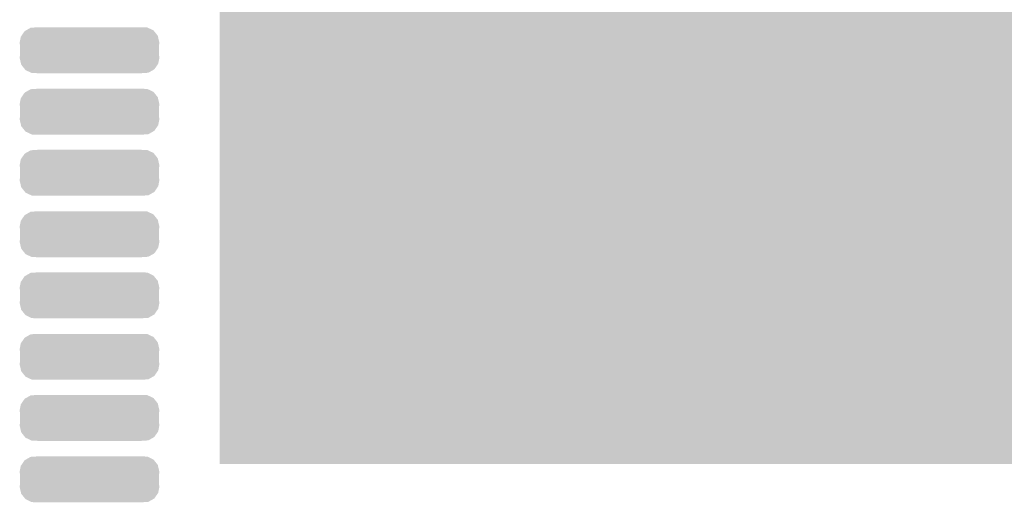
# Model space of a CAD drawing. Extents: x -1.3 to 24.2, y -3.9 to 56.
# Tile 29 of 54: x 4.8 to 11.3, y 24.2 to 27.3. Entities that reach past the tile are written whole.
import ezdxf

# ---------------------------------------------------------------- set-up
doc = ezdxf.new("R2010")
doc.units = 0
doc.layers.get('0').update_dxf_attribs({"linetype": 'CONTINUOUS'})
doc.layers.add('ETH_WIZ_3_CLICK_V102_GTS', color=8, linetype='CONTINUOUS')

# ---------------------------------------------------------------- blocks, each defined once
blk = doc.blocks.new('SQUARE_154')
blk.add_solid([(3.10007, 3.10007), (3.10007, -3.10007), (-3.10007, 3.10007), (-3.10007, -3.10007)])
blk = doc.blocks.new('CUSTOM_182')
for points in [[(-0.42345, 0.124708), (-0.415002, 0.129514), (0.421666, 0.124708), (0.417806, 0.129514)], [(-0.415002, 0.129514), (-0.384452, 0.14689), (0.417806, 0.129514), (0.381208, 0.14689)], [(-0.384452, 0.14689), (-0.356328, 0.148756), (0.381208, 0.14689), (0.377276, 0.148756)], [(-0.356328, 0.148756), (-0.339686, 0.14986), (0.377276, 0.148756), (0.339686, 0.14986)], [(-0.45593, 0.0508), (-0.44888, 0.087744), (0.45593, 0.0508), (0.447454, 0.087744)], [(-0.44888, 0.087744), (-0.444214, 0.094528), (0.447454, 0.087744), (0.445896, 0.094528)], [(-0.444214, 0.094528), (-0.42345, 0.124708), (0.445896, 0.094528), (0.421666, 0.124708)], [(-0.45468, 0.035144), (-0.45593, 0.0508), (0.45466, 0.035144), (0.45593, 0.0508)], [(-0.45466, 0.034888), (-0.45468, 0.035144), (0.45466, 0.034888), (0.45466, 0.035144)], [(-0.45466, -0.034888), (-0.45466, 0.034888), (0.45466, -0.034888), (0.45466, 0.034888)], [(-0.45593, -0.0508), (-0.454682, -0.035144), (0.45593, -0.0508), (0.45466, -0.035144)], [(-0.447454, -0.08774), (-0.45593, -0.0508), (0.44888, -0.08774), (0.45593, -0.0508)], [(-0.454682, -0.035144), (-0.45466, -0.034888), (0.45466, -0.035144), (0.45466, -0.034888)], [(-0.445898, -0.094528), (-0.447454, -0.08774), (0.44421, -0.094528), (0.44888, -0.08774)], [(-0.42167, -0.124704), (-0.445898, -0.094528), (0.423452, -0.124704), (0.44421, -0.094528)], [(-0.41781, -0.129514), (-0.42167, -0.124704), (0.414996, -0.129514), (0.423452, -0.124704)], [(-0.381216, -0.14689), (-0.41781, -0.129514), (0.384454, -0.14689), (0.414996, -0.129514)], [(-0.377282, -0.148758), (-0.381216, -0.14689), (0.356296, -0.148758), (0.384454, -0.14689)], [(-0.339686, -0.14986), (-0.377282, -0.148758), (0.339686, -0.14986), (0.356296, -0.148758)]]:
    blk.add_solid(points)

msp = doc.modelspace()

# ---------------------------------------------------------------- block references
at = {"layer": 'ETH_WIZ_3_CLICK_V102_GTS'}
for name, p in [('SQUARE_154', (9.2456, 27.5082)), ('CUSTOM_182', (5.2959, 27.10942)), ('CUSTOM_182', (5.2959, 26.7081)), ('CUSTOM_182', (5.2959, 26.30932)), ('CUSTOM_182', (5.2959, 25.908)), ('CUSTOM_182', (5.2959, 25.50922)), ('CUSTOM_182', (5.2959, 25.1079)), ('CUSTOM_182', (5.2959, 24.70912)), ('CUSTOM_182', (5.2959, 24.3078))]:
    msp.add_blockref(name, p, dxfattribs=at)

doc.saveas('drawing.dxf')
